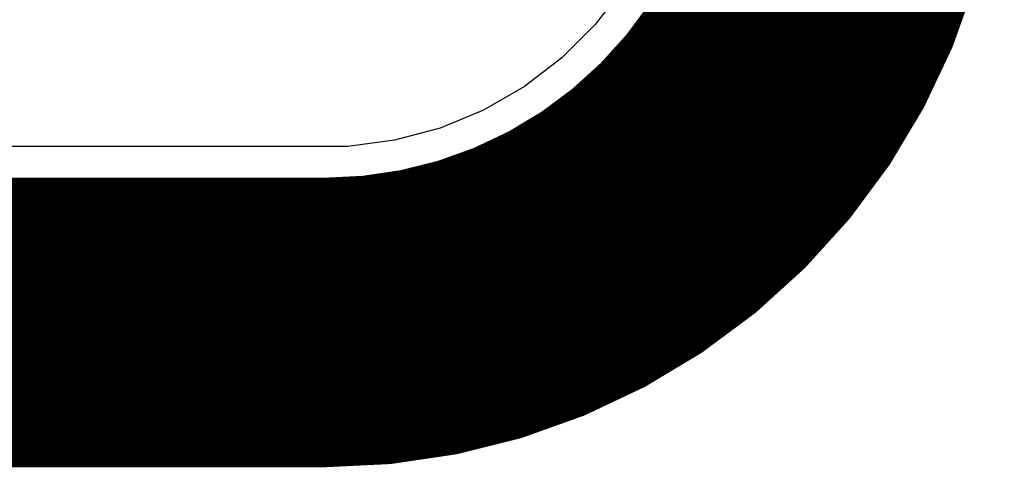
# Model space of a CAD drawing. Header units: millimetres. Extents: x -0.08 to 3.17, y -0.08 to 4.88.
# Tile 89 of 256: x 2.88 to 3.17, y -0.08 to 0.05. Entities that reach past the tile are written whole.
import ezdxf

# ---------------------------------------------------------------- set-up
doc = ezdxf.new("R2010")
doc.units = ezdxf.units.MM
doc.header["$MEASUREMENT"] = 0
for name, color, linetype in [('BottomLayer', 5, 'Continuous'), ('BottomOverlay', 54, 'Continuous'), ('Mechanical3', 76, 'Continuous'), ('Mechanical4', 56, 'Continuous'), ('MidLayer1', 16, 'Continuous'), ('MidLayer2', 76, 'Continuous'), ('TopLayer', 1, 'Continuous')]:
    doc.layers.add(name, color=color, linetype=linetype)

msp = doc.modelspace()

# ---------------------------------------------------------------- linework, layer by layer
at = {"layer": 'BottomLayer'}
for p, q in [((3.05915, 0.06017), (3.05085, 0.04935)), ((3.05085, 0.04935), (3.0412, 0.0397)), ((3.0412, 0.0397), (3.03038, 0.0314)), ((3.03038, 0.0314), (3.01856, 0.02458)), ((3.01856, 0.02458), (3.00596, 0.01936)), ((3.00596, 0.01936), (2.99279, 0.01583)), ((2.99279, 0.01583), (2.97926, 0.01405)), ((2.97244, 0.01405), (1.69937, 0.01405)), ((2.97926, 0.01405), (2.97244, 0.01405))]:
    msp.add_line(p, q, dxfattribs=at)
at = {"layer": 'BottomOverlay'}
for p, q in [((3.09134, 3.88243), (3.09134, -0.00158)), ((3.09134, -0.00158), (2.81115, -0.00158))]:
    msp.add_line(p, q, dxfattribs=at)
at = {"layer": 'Mechanical3', "const_width": 0.07874}
msp.add_lwpolyline([(3.12992, 0.11801, -0.414023), (2.97244, -0.03937)], format="xyb", dxfattribs=at)
msp.add_lwpolyline([(1.69291, -0.03937), (2.97244, -0.03937)], dxfattribs=at)
at = {"layer": 'Mechanical3', "const_width": 0.03937}
msp.add_lwpolyline([(2.95276, -0.03937, 1), (2.99213, -0.03937, 1)], format="xyb", close=True, dxfattribs=at)
msp.add_lwpolyline([(2.95276, -0.03937, 1), (2.99213, -0.03937, 1)], format="xyb", close=True, dxfattribs=at)
at = {"layer": 'Mechanical4', "const_width": 0.01}
msp.add_lwpolyline([(3.09055, 0.11811, -0.414213), (2.97244, 0)], format="xyb", dxfattribs=at)
msp.add_lwpolyline([(0.09843, 0), (2.97244, 0)], dxfattribs=at)
at = {"layer": 'Mechanical4', "const_width": 0.005}
msp.add_lwpolyline([(2.96994, 0, 1), (2.97494, 0, 1)], format="xyb", close=True, dxfattribs=at)
msp.add_lwpolyline([(2.96994, 0, 1), (2.97494, 0, 1)], format="xyb", close=True, dxfattribs=at)
at = {"layer": 'MidLayer1'}
for p, q in [((3.05915, 0.06017), (3.05085, 0.04935)), ((3.05085, 0.04935), (3.0412, 0.0397)), ((3.0412, 0.0397), (3.03038, 0.0314)), ((3.03038, 0.0314), (3.01856, 0.02458)), ((3.01856, 0.02458), (3.00596, 0.01936)), ((3.00596, 0.01936), (2.99279, 0.01583)), ((2.99279, 0.01583), (2.97926, 0.01405)), ((2.97244, 0.01405), (1.69937, 0.01405)), ((2.97926, 0.01405), (2.97244, 0.01405))]:
    msp.add_line(p, q, dxfattribs=at)
at = {"layer": 'MidLayer2'}
for p, q in [((3.05915, 0.06017), (3.05085, 0.04935)), ((3.05085, 0.04935), (3.0412, 0.0397)), ((3.0412, 0.0397), (3.03038, 0.0314)), ((3.03038, 0.0314), (3.01856, 0.02458)), ((3.01856, 0.02458), (3.00596, 0.01936)), ((3.00596, 0.01936), (2.99279, 0.01583)), ((2.99279, 0.01583), (2.97926, 0.01405)), ((2.97244, 0.01405), (1.68805, 0.01405)), ((2.97926, 0.01405), (2.97244, 0.01405))]:
    msp.add_line(p, q, dxfattribs=at)
at = {"layer": 'TopLayer'}
for p, q in [((3.05915, 0.06017), (3.05085, 0.04935)), ((3.05085, 0.04935), (3.0412, 0.0397)), ((3.0412, 0.0397), (3.03038, 0.0314)), ((3.03038, 0.0314), (3.01856, 0.02458)), ((3.01856, 0.02458), (3.00596, 0.01936)), ((3.00596, 0.01936), (2.99279, 0.01583)), ((2.99279, 0.01583), (2.97926, 0.01405)), ((2.97244, 0.01405), (1.69937, 0.01405)), ((2.97926, 0.01405), (2.97244, 0.01405))]:
    msp.add_line(p, q, dxfattribs=at)

doc.saveas('drawing.dxf')
